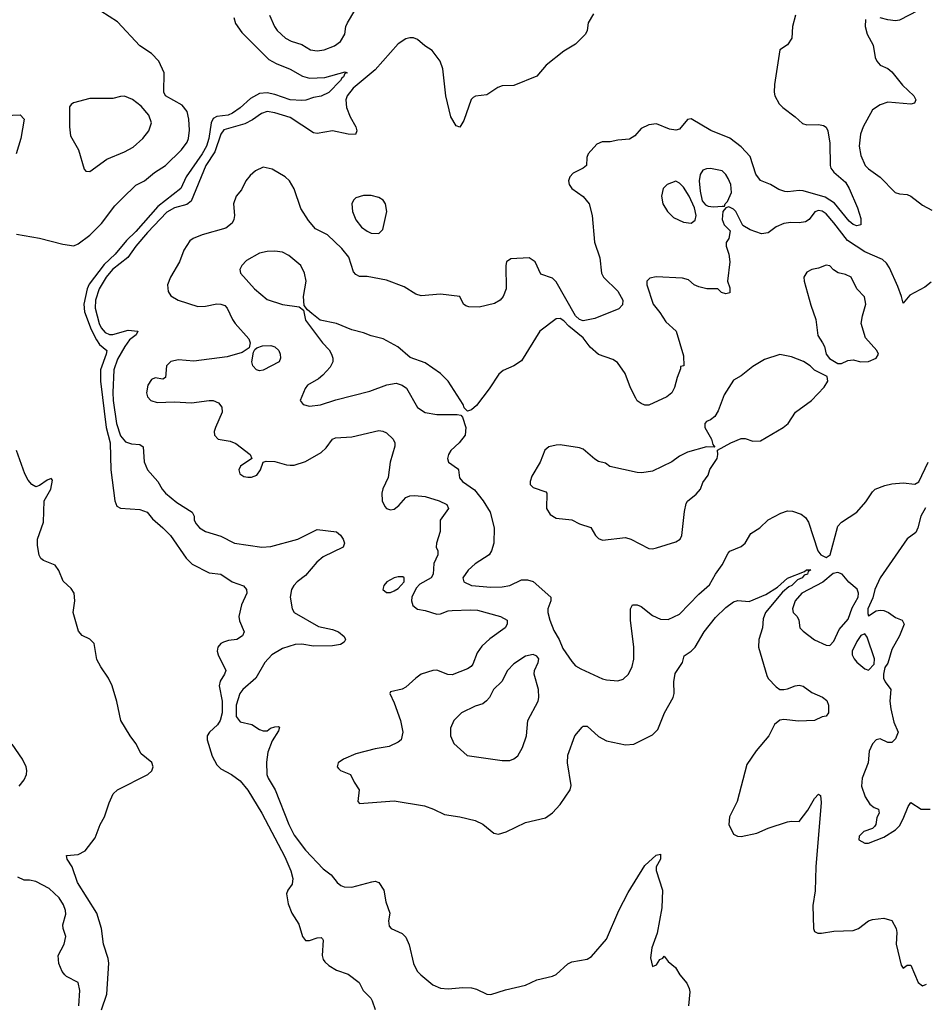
# Model space of a CAD drawing. Header units: inches. Extents: x 1245430 to 1420861, y 606325 to 671315.
# Tile 127 of 256: x 1324167 to 1328864, y 631018 to 636126. Entities that reach past the tile are written whole.
import ezdxf

# ---------------------------------------------------------------- set-up
doc = ezdxf.new("R2010")
doc.units = ezdxf.units.IN
doc.header["$MEASUREMENT"] = 0
doc.layers.add('B3623', color=7, linetype='Continuous')

msp = doc.modelspace()

# ---------------------------------------------------------------- linework, layer by layer
at = {"layer": 'B3623', "color": 5}
for points, elevation in [([(1324150, 635012.9), (1324270, 634992.5), (1324390, 634961.4), (1324447.4, 634952.6), (1324470, 634962.2), (1324531.3, 635008.7), (1324591, 635069), (1324659.4, 635160.6), (1324699.3, 635200.7), (1324770, 635266.6), (1324813.4, 635290), (1324866.8, 635333.2), (1324922.2, 635370), (1325005.5, 635450), (1325034.7, 635490), (1325042.3, 635510), (1325047.5, 635552.5), (1325043.8, 635610), (1325035.4, 635650), (1325010, 635682.3), (1324923.4, 635730), (1324913.8, 635750), (1324915.4, 635850), (1324888.9, 635910), (1324850.9, 635950.9), (1324789.9, 635989.9), (1324673.9, 636113.9), (1324586.9, 636170)], 760), ([(1325276.7, 636136.7), (1325285.5, 636105.5), (1325319.2, 636059.2), (1325459.8, 635919.8), (1325497.7, 635897.7), (1325570, 635868.4), (1325633.1, 635833.1), (1325670, 635822.3), (1325750, 635825.8), (1325855.8, 635855.8), (1325866, 635850), (1325853.8, 635846.2), (1325847, 635830), (1325836.9, 635823.1), (1325830.1, 635810), (1325770, 635748.6), (1325730, 635729.5), (1325690, 635722), (1325651.7, 635708.3), (1325630, 635706.9), (1325569, 635710), (1325490, 635737.8), (1325450, 635746.5), (1325410, 635742.1), (1325363.7, 635716.3), (1325310, 635668), (1325270, 635640.7), (1325247.4, 635630), (1325190, 635623.5), (1325170, 635612.8), (1325159.3, 635590), (1325148.2, 635510), (1325134.9, 635470), (1325112.8, 635430), (1325030.8, 635310), (1325001.9, 635250), (1324883.5, 635156.5), (1324770, 635027), (1324719.9, 634980.1), (1324661.1, 634910), (1324604.5, 634855.5), (1324526.3, 634753.7), (1324516.5, 634730), (1324500.2, 634650), (1324503.1, 634610), (1324537.8, 634517.8), (1324564.6, 634464.6), (1324580.9, 634440.9), (1324618.6, 634410), (1324616.1, 634390), (1324586.7, 634310), (1324585.1, 634250), (1324614.8, 634010), (1324636.3, 633930), (1324639.5, 633790), (1324660.1, 633630), (1324670, 633602.2), (1324690, 633591.3), (1324790, 633584.8), (1324828, 633570), (1324855.9, 633535.9), (1324910, 633490.2), (1324948.2, 633450), (1325030, 633331.8), (1325061.5, 633301.5), (1325150, 633255.3), (1325210.8, 633250), (1325268.7, 633208.7), (1325328, 633188), (1325342.8, 633170), (1325344.9, 633150), (1325317, 633090), (1325303.1, 633030), (1325307.2, 633007.2), (1325330.3, 632950.3), (1325322, 632930), (1325293, 632910), (1325250, 632905.8), (1325223.1, 632896.9), (1325210, 632889.8), (1325194.7, 632870), (1325191.6, 632850), (1325195.7, 632830), (1325235.8, 632750), (1325228.9, 632730), (1325206.5, 632693.5), (1325201.1, 632670), (1325216.4, 632590), (1325216.9, 632530), (1325207, 632490), (1325192.6, 632467.4), (1325150.8, 632429.2), (1325139.5, 632410), (1325138.9, 632390), (1325165.5, 632305.5), (1325190, 632259.2), (1325210, 632239.6), (1325265.5, 632210), (1325310, 632176.9), (1325350, 632128.7), (1325423.5, 632010), (1325542.4, 631782.4), (1325573.9, 631710), (1325584, 631670), (1325579.3, 631640.7), (1325557.1, 631610), (1325550.4, 631590), (1325559.3, 631539.3), (1325578, 631490), (1325614, 631434), (1325633.4, 631370), (1325650, 631348.5), (1325670, 631348.7), (1325710, 631363.1), (1325730, 631364), (1325737.6, 631357.6), (1325740.5, 631350), (1325735.6, 631270), (1325741.3, 631250), (1325750, 631238), (1325770, 631218.4), (1325810, 631194.9), (1325870, 631173.4), (1325926.8, 631130), (1325948.6, 631088.6), (1325987.7, 631050), (1325995.8, 631035.8), (1326010.5, 630990)], 760), ([(1327143.4, 636156.6), (1327116.3, 636110), (1327110.4, 636070), (1327102, 636050), (1327050, 635999.5), (1326990, 635962), (1326897.3, 635890), (1326850, 635832.3), (1326730, 635784.2), (1326670, 635783), (1326646.4, 635773.6), (1326590, 635735.1), (1326530.5, 635729.5), (1326518.4, 635721.6), (1326508.6, 635711.4), (1326470, 635602), (1326450, 635568), (1326430, 635575.3), (1326402.5, 635622.5), (1326377.8, 635730), (1326361.9, 635870), (1326348.4, 635910), (1326306.3, 635966.3), (1326268.2, 635990), (1326230, 636023.5), (1326210, 636031.8), (1326190, 636031.9), (1326170, 636026), (1326130, 636001.1), (1326010, 635865.8), (1325895.9, 635770), (1325865, 635730), (1325858.2, 635710), (1325862.3, 635670), (1325881.1, 635621.1), (1325910.2, 635569.8), (1325916.2, 635550), (1325909, 635531), (1325870, 635531.3), (1325790, 635549.4), (1325710, 635534.7), (1325690, 635539.2), (1325570, 635617.8), (1325490, 635643), (1325451, 635649), (1325420.9, 635639.1), (1325374.6, 635605.4), (1325335.2, 635584.8), (1325226.2, 635553.8), (1325210, 635532.3), (1325179.6, 635440.4), (1325131.5, 635370), (1325056.4, 635183.6), (1325033, 635167), (1324970, 635148.9), (1324930, 635126.9), (1324830, 635021), (1324769.6, 634950), (1324728.3, 634891.7), (1324648, 634830), (1324615.7, 634790), (1324578.2, 634730), (1324560.5, 634670), (1324558.3, 634630), (1324579, 634550), (1324590, 634526.8), (1324610, 634502.7), (1324632.5, 634492.5), (1324650, 634493.3), (1324730, 634515.8), (1324778.9, 634510), (1324771.3, 634490), (1324735.8, 634464.2), (1324711.3, 634430), (1324674.6, 634365.4), (1324655.1, 634310), (1324649, 634191), (1324651.2, 634150), (1324668.2, 634030), (1324690, 633967.3), (1324715.6, 633935.6), (1324746, 633926), (1324790, 633921.3), (1324807.5, 633910), (1324812.2, 633832.2), (1324829.7, 633789.7), (1324883.2, 633730), (1324905.8, 633690), (1324923.6, 633670), (1324981.5, 633621.5), (1325062, 633570), (1325072.2, 633550), (1325072, 633530), (1325081.7, 633510), (1325099.5, 633490), (1325130, 633471.3), (1325210, 633446.5), (1325280.7, 633410), (1325422, 633390), (1325470, 633393.4), (1325609.4, 633430.6), (1325710, 633481.5), (1325810, 633468.5), (1325830, 633451.7), (1325844.2, 633430), (1325852.2, 633410), (1325844.4, 633390), (1325741.7, 633338.3), (1325708.4, 633311.6), (1325650, 633242.9), (1325606.8, 633210), (1325589.4, 633190), (1325577.1, 633170), (1325570.2, 633130.2), (1325579.5, 633070), (1325590.4, 633050), (1325716.9, 632976.9), (1325790, 632961.4), (1325820.3, 632950), (1325850, 632925.3), (1325857.4, 632910), (1325850, 632896.9), (1325830, 632883.4), (1325790, 632877.8), (1325690, 632875.2), (1325630, 632885.8), (1325594.9, 632885.1), (1325530, 632862.7), (1325473.8, 632830), (1325438.3, 632790), (1325391.4, 632710), (1325324.2, 632650), (1325308.4, 632630), (1325290, 632569.2), (1325289.6, 632510), (1325310, 632482.5), (1325370.6, 632470), (1325410, 632442.6), (1325430, 632436), (1325450, 632436), (1325467.8, 632450), (1325490, 632457.7), (1325510, 632459.6), (1325514.7, 632454.7), (1325510, 632436.9), (1325475.8, 632384.2), (1325454.7, 632325.3), (1325446.4, 632273.6), (1325449.5, 632210), (1325456.3, 632190), (1325491.2, 632130), (1325563.3, 631950), (1325590, 631894.6), (1325650, 631816.9), (1325740.7, 631720.7), (1325782, 631690), (1325813, 631650), (1325833.1, 631633.1), (1325850, 631627.4), (1325890, 631625.2), (1325993.8, 631653.8), (1326010, 631655.8), (1326030.2, 631650.2), (1326056, 631610), (1326066.7, 631550), (1326086, 631490), (1326080.3, 631450), (1326083.2, 631423.2), (1326093.4, 631410), (1326150, 631384.6), (1326170, 631366.7), (1326186.7, 631326.7), (1326208.7, 631228.7), (1326228, 631190), (1326246.7, 631170), (1326310, 631118.2), (1326350, 631101.2), (1326390, 631098.6), (1326464.8, 631104.8), (1326510, 631103.1), (1326536.5, 631096.5), (1326590, 631070.4), (1326610, 631068.4), (1326686.7, 631093.3), (1326790, 631116.5), (1326850, 631144.6), (1326930, 631163.1), (1326950, 631173), (1327010, 631226.7), (1327030, 631238.7), (1327110, 631252.2), (1327133.7, 631266.3), (1327210, 631355.8), (1327275.1, 631504.9), (1327323, 631597), (1327410, 631737.8), (1327468.4, 631791.6), (1327490, 631796), (1327490.2, 631770), (1327469.1, 631730.9), (1327468.5, 631711.5), (1327500.8, 631610), (1327497.3, 631517.3), (1327474.1, 631385.9), (1327445.1, 631310), (1327439.2, 631259.2), (1327450, 631214), (1327470, 631221.6), (1327487.7, 631250), (1327502.7, 631257.3), (1327510, 631267.7), (1327530, 631239.1), (1327568.6, 631208.6), (1327590.5, 631170), (1327626.6, 631126.6), (1327639.9, 631099.9), (1327643, 631083), (1327635.3, 631010)], 780), ([(1328191.8, 636150), (1328176.2, 636090), (1328171.4, 636030), (1328150, 635994.5), (1328110.4, 635969.6), (1328081.3, 635790), (1328080.3, 635750), (1328084.6, 635730), (1328106.7, 635690), (1328125.5, 635670), (1328190, 635622), (1328227.2, 635587.2), (1328250, 635581), (1328310, 635581.5), (1328336, 635576), (1328350, 635567.7), (1328358.3, 635550), (1328370, 635484.7), (1328370.2, 635370), (1328374.8, 635354.8), (1328390, 635334.4), (1328450, 635282.3), (1328469.2, 635250), (1328513.3, 635150), (1328530, 635094), (1328530, 635060.9), (1328510, 635055.8), (1328490, 635063.8), (1328470, 635080.7), (1328393.2, 635173.2), (1328345.3, 635205.3), (1328230, 635238.3), (1328210, 635239.8), (1328152.1, 635232.1), (1328135, 635235.1), (1328104.5, 635244.5), (1328062, 635270), (1328010, 635292.2), (1327984.6, 635324.6), (1327955.8, 635415.8), (1327910, 635465.6), (1327850, 635511.6), (1327751, 635551), (1327650, 635611.2), (1327630, 635607.8), (1327590, 635558), (1327570, 635552), (1327537, 635557), (1327470, 635585.1), (1327430, 635580.4), (1327390, 635560.5), (1327357.2, 635522.8), (1327330, 635505.1), (1327270, 635500.4), (1327230, 635491.9), (1327188.3, 635491.7), (1327160.3, 635479.7), (1327115, 635430), (1327108.4, 635410), (1327107, 635370), (1327090, 635355.4), (1327037.6, 635330), (1327021.3, 635310), (1327014, 635290), (1327016.4, 635270), (1327030, 635250.6), (1327088.8, 635208.8), (1327121.6, 635170), (1327135.8, 635110), (1327148.2, 634971.8), (1327176.5, 634890), (1327184.4, 634810), (1327194.9, 634790), (1327270, 634717.5), (1327295, 634670), (1327293.7, 634646.3), (1327275, 634625), (1327150, 634575.1), (1327090, 634563.6), (1327070, 634569.9), (1327049.5, 634589.5), (1326950, 634765.6), (1326930, 634784.2), (1326870, 634804.7), (1326841.1, 634870), (1326810, 634890.7), (1326714.3, 634885.7), (1326692.4, 634870), (1326688.1, 634850), (1326690.3, 634730.3), (1326674.9, 634690), (1326659.1, 634670), (1326630, 634653.3), (1326550, 634634.7), (1326496.6, 634636.6), (1326481.6, 634641.6), (1326469.2, 634650), (1326449.3, 634689.3), (1326350, 634701), (1326250, 634692.8), (1326222, 634702), (1326160.5, 634740.5), (1326070, 634774.5), (1325970, 634792.7), (1325930, 634793.2), (1325910, 634803.7), (1325898.3, 634818.3), (1325873.7, 634893.7), (1325838.2, 634938.2), (1325762.9, 635010), (1325701.6, 635041.6), (1325664.4, 635084.4), (1325625.6, 635145.6), (1325590, 635248), (1325566.1, 635290), (1325544.5, 635310), (1325476.2, 635350), (1325430, 635360.5), (1325390, 635341), (1325362.9, 635317.1), (1325339.8, 635290), (1325317.2, 635242.8), (1325288.8, 635210), (1325275.1, 635170), (1325280.9, 635110), (1325278.3, 635090), (1325268.4, 635070), (1325235.7, 635044.3), (1325112.7, 635010), (1325066.7, 634990), (1325050, 634977.7), (1325018.5, 634930), (1324996.2, 634870), (1324948.4, 634790), (1324933.6, 634750), (1324936.4, 634716.4), (1324950, 634692.4), (1324988, 634670), (1325090, 634638.2), (1325130, 634639), (1325190, 634650.8), (1325210.1, 634650.1), (1325230, 634642.8), (1325243.6, 634630), (1325270, 634570.4), (1325284.7, 634550), (1325355.8, 634470), (1325362, 634450), (1325356.9, 634423.1), (1325321.5, 634398.5), (1325242.6, 634377.4), (1325070, 634354.3), (1324990, 634360.3), (1324950, 634352.8), (1324927.9, 634330), (1324923.7, 634270), (1324910, 634260.4), (1324870, 634267.7), (1324850, 634259.7), (1324831.3, 634230), (1324824.2, 634190), (1324829.4, 634169.4), (1324847, 634150), (1324879.3, 634139.3), (1324970, 634142.9), (1325057.6, 634137.6), (1325150, 634150.9), (1325170.7, 634150), (1325198.4, 634138.4), (1325215.1, 634115.1), (1325216.5, 634090), (1325181.8, 634010), (1325176.1, 633990), (1325178, 633970), (1325196.3, 633950), (1325258.4, 633938.4), (1325287.4, 633927.4), (1325361.6, 633870), (1325370.7, 633850), (1325312.2, 633810), (1325302.6, 633790), (1325309.2, 633769.2), (1325330, 633756), (1325350, 633751.6), (1325370, 633751.6), (1325396.5, 633763.5), (1325415.4, 633790), (1325429.2, 633830), (1325444.8, 633835.2), (1325490, 633834), (1325550, 633815.6), (1325570, 633814), (1325590, 633814), (1325650, 633833.8), (1325730, 633879.7), (1325756, 633904), (1325790, 633950.3), (1325804.4, 633955.6), (1325890, 633961.8), (1326030, 633993.8), (1326050, 633991.5), (1326070, 633981.7), (1326104.4, 633950), (1326112.7, 633930), (1326112.5, 633912.5), (1326089.3, 633830), (1326077.5, 633750), (1326050, 633691.1), (1326045.5, 633670), (1326047, 633630), (1326060.6, 633600.6), (1326070, 633589.6), (1326090, 633582.5), (1326110, 633586.4), (1326133.9, 633606.1), (1326170, 633646.6), (1326190, 633655.1), (1326216.4, 633656.4), (1326270, 633651.3), (1326342.8, 633630), (1326381.6, 633610), (1326391.5, 633590), (1326348.5, 633530), (1326347, 633470), (1326328, 633410), (1326327.7, 633390), (1326336.3, 633370), (1326335.3, 633350), (1326315, 633305), (1326312.3, 633250), (1326300.9, 633230), (1326243.1, 633196.9), (1326223.3, 633176.7), (1326201, 633130), (1326198.9, 633110), (1326206.9, 633086.9), (1326230, 633067.1), (1326270, 633060.9), (1326330, 633042.1), (1326350, 633043.5), (1326390, 633058.8), (1326410, 633061.1), (1326504.6, 633064.6), (1326541.8, 633061.8), (1326660.5, 633030), (1326694.6, 633010), (1326696, 632990), (1326685.2, 632970), (1326606.2, 632913.8), (1326563.8, 632876.2), (1326539.4, 632840.6), (1326517.7, 632782.3), (1326508.7, 632770), (1326490, 632757.8), (1326410, 632726.1), (1326388.2, 632728.2), (1326330, 632751.5), (1326310, 632749.2), (1326250, 632729.8), (1326221.1, 632710), (1326170, 632663.1), (1326150, 632652.4), (1326090, 632638), (1326086, 632630), (1326110, 632581), (1326142, 632490), (1326153.7, 632430), (1326145.5, 632390), (1326130, 632377.6), (1326084.1, 632355.9), (1326010, 632343.5), (1325910, 632316.5), (1325846, 632290), (1325819, 632270), (1325813.7, 632250), (1325820.4, 632240.4), (1325830.7, 632230), (1325883, 632210), (1325901.3, 632170), (1325928.2, 632130), (1325920.5, 632070), (1325930, 632059.1), (1326110, 632073), (1326267, 632047), (1326314, 632030), (1326370, 632002), (1326450, 631990.3), (1326530, 631970.4), (1326570, 631952.4), (1326625.9, 631905.9), (1326650, 631900.3), (1326690, 631912), (1326790, 631960.9), (1326894.9, 631985.1), (1326929.7, 632010.3), (1326970, 632053.4), (1327021.6, 632130), (1327027.8, 632152.2), (1327007.8, 632270), (1327009.8, 632310.2), (1327045.6, 632410), (1327084.5, 632455.5), (1327090, 632460.4), (1327110, 632460.3), (1327170, 632406.5), (1327210, 632384.7), (1327310, 632363.6), (1327352.7, 632367.3), (1327450, 632415.8), (1327476.5, 632443.5), (1327512.2, 632530), (1327556, 632610), (1327562.3, 632630), (1327559.9, 632690), (1327566.3, 632733.7), (1327604.7, 632790), (1327614, 632826), (1327649.8, 632850.2), (1327669.8, 632870.2), (1327717.8, 632950), (1327776.5, 633023.5), (1327830, 633076.8), (1327870, 633105.9), (1327892.2, 633112.2), (1327950, 633107.7), (1328037, 633143), (1328098.2, 633181.8), (1328150, 633229), (1328237.2, 633262.8), (1328248, 633272), (1328271.4, 633271.4), (1328257.3, 633262.7), (1328254, 633250), (1328235.3, 633244.7), (1328225.3, 633230), (1328201, 633219), (1328171.4, 633190), (1328156.6, 633183.4), (1328123.5, 633156.5), (1328035.9, 633050), (1328022.8, 633017.2), (1328019.2, 632970), (1328001.4, 632910), (1327998.8, 632870), (1328043, 632723), (1328050, 632708), (1328090, 632664), (1328110, 632650.8), (1328130, 632650.7), (1328150, 632653.4), (1328190, 632670.4), (1328210, 632673.7), (1328230, 632668.7), (1328276, 632636), (1328330.4, 632610.4), (1328353, 632593), (1328363, 632570), (1328362, 632530), (1328350, 632513.2), (1328330, 632509.6), (1328290, 632489.7), (1328205.9, 632485.9), (1328130, 632495.6), (1328110, 632491.5), (1328082.4, 632470), (1328052.4, 632410), (1327987.1, 632332.9), (1327937.8, 632262.2), (1327888.7, 632070), (1327848.5, 631990), (1327846, 631950), (1327870, 631900.5), (1327890, 631890.4), (1327910, 631888.9), (1327990, 631904.9), (1328048.6, 631931.4), (1328150, 631963.8), (1328170, 631967.7), (1328210, 631966), (1328255.8, 632024.2), (1328290, 632085.5), (1328310, 632107.7), (1328321, 632101), (1328324.8, 632064.8), (1328296.8, 631730), (1328293.5, 631606.5), (1328280.6, 631530), (1328284.3, 631410), (1328290, 631394.9), (1328307.1, 631387), (1328326.7, 631386.7), (1328390, 631397.7), (1328490, 631399.7), (1328517.6, 631410), (1328569.9, 631450.1), (1328590, 631456.9), (1328650, 631464), (1328690, 631452.2), (1328713.7, 631410), (1328717, 631390), (1328713.4, 631330), (1328739.8, 631219.8), (1328750, 631204.7), (1328770, 631221), (1328790, 631221), (1328826.7, 631130), (1328850, 631112.7), (1328870, 631121.6)], 820), ([(1325462.7, 636150), (1325489.3, 636090), (1325502.8, 636070), (1325544.9, 636030), (1325574.3, 636014.3), (1325630, 635996.5), (1325674.8, 635970), (1325710, 635964.8), (1325746, 635970), (1325798.9, 635990), (1325830, 636013), (1325853.6, 636050), (1325858.1, 636090), (1325866.7, 636110), (1325906, 636174)], 780), ([(1328826.8, 636173.2), (1328730, 636123), (1328710, 636119.7), (1328670, 636124.2), (1328630, 636135.1)], 840), ([(1328553.7, 636126.3), (1328553, 636090), (1328563, 636050), (1328593.7, 635993.7), (1328604.4, 635930), (1328613, 635910), (1328630.3, 635890.3), (1328670, 635872.2), (1328690, 635854.4), (1328746.5, 635786.5), (1328804.9, 635730), (1328814.9, 635710), (1328807.5, 635692.5), (1328790, 635688), (1328670, 635697.4), (1328630, 635684), (1328590, 635657.7), (1328541.8, 635570), (1328528.6, 635531.4), (1328522, 635470), (1328530, 635420.5), (1328552, 635370), (1328570, 635352), (1328630, 635308.8), (1328708.9, 635230), (1328730, 635222.3), (1328770, 635218.4), (1328790, 635210.2), (1328850, 635162.8), (1328897.6, 635137.6)], 840), ([(1324090, 635629.3), (1324170, 635632.8), (1324190.2, 635610), (1324171.9, 635510), (1324148.4, 635430)], 760), ([(1328895.5, 634764.5), (1328861.5, 634738.5), (1328784.2, 634695.8), (1328750, 634655.3), (1328741.7, 634690), (1328721.3, 634741.3), (1328678.9, 634838.9), (1328663.2, 634863.2), (1328642.5, 634882.5), (1328550, 634921.4), (1328460.4, 634980.4), (1328390, 635072.7), (1328350, 635118.3), (1328330, 635132.4), (1328310, 635135.1), (1328291.8, 635128.2), (1328262, 635090), (1328243.7, 635076.3), (1328210, 635071.5), (1328166.5, 635073.5), (1328130, 635067.7), (1328090, 635051), (1328050, 635019.4), (1328015.1, 635015.1), (1327955.8, 635035.8), (1327918, 635058), (1327881.6, 635130), (1327870, 635142.9), (1327844.9, 635155.1), (1327830, 635149.2), (1327814, 635130), (1327810.8, 635090), (1327821.4, 635061.4), (1327851.3, 635030), (1327846, 634990), (1327831, 634970), (1327831, 634950), (1327846, 634910), (1327850.8, 634870), (1327838.8, 634770), (1327850, 634734), (1327850, 634708.7), (1327830, 634704), (1327808, 634710), (1327788.7, 634728.7), (1327730.5, 634729.5), (1327690, 634739.6), (1327665.2, 634750), (1327635.3, 634775.3), (1327604.2, 634784.2), (1327468.5, 634791.5), (1327435.9, 634784.1), (1327420.7, 634770), (1327419.1, 634750), (1327453.4, 634650), (1327487, 634607), (1327517.6, 634557.6), (1327571.8, 634510), (1327610, 634382), (1327611, 634330), (1327594, 634326), (1327594, 634314), (1327576.4, 634270), (1327563.1, 634216.9), (1327550, 634189.5), (1327522.8, 634170), (1327430, 634125.6), (1327410, 634126.6), (1327390, 634134), (1327370, 634149), (1327362, 634162), (1327335.6, 634215.6), (1327307.9, 634290), (1327268.1, 634348.1), (1327243, 634363), (1327168.7, 634388.7), (1327126.7, 634426.8), (1327090, 634475.8), (1327016.1, 634536.1), (1326990, 634564.2), (1326970, 634575.1), (1326950, 634574), (1326864.9, 634510), (1326770, 634355.1), (1326730.8, 634330), (1326674.4, 634305.6), (1326652.6, 634287.4), (1326602.4, 634210), (1326536.1, 634123.9), (1326510, 634102), (1326490, 634095.3), (1326472.5, 634112.5), (1326467.6, 634130), (1326390, 634249.7), (1326350, 634289.7), (1326270, 634346), (1326192.4, 634372.4), (1326128.5, 634428.5), (1326052.7, 634470), (1325990, 634485.1), (1325950, 634501.8), (1325890, 634517.6), (1325810, 634549.7), (1325726.2, 634566.2), (1325681.5, 634601.5), (1325660.2, 634620.2), (1325643.1, 634643.1), (1325639.6, 634690), (1325652.1, 634770), (1325644.4, 634810), (1325624.7, 634850), (1325562.9, 634902.9), (1325530, 634918.9), (1325490, 634925.1), (1325450, 634922.6), (1325410, 634914), (1325343.9, 634876.1), (1325318.4, 634850), (1325308.4, 634830), (1325312.4, 634810), (1325384.4, 634730), (1325450, 634674.9), (1325530, 634648), (1325616.8, 634636.8), (1325638.8, 634618.8), (1325650, 634566.8), (1325737, 634450), (1325772.5, 634412.5), (1325784.9, 634390), (1325791.3, 634370), (1325791.2, 634350), (1325777.3, 634322.7), (1325738.8, 634281.2), (1325716.9, 634263.1), (1325660.5, 634230), (1325647.1, 634212.9), (1325621, 634150), (1325638, 634130), (1325670, 634120.4), (1325727.2, 634127.2), (1325806.3, 634153.7), (1325982.2, 634197.8), (1326072, 634232), (1326119.6, 634239.6), (1326150.3, 634230.3), (1326173.9, 634213.9), (1326230, 634114), (1326270, 634088), (1326330, 634077.3), (1326436.7, 634076.7), (1326454.4, 634074.4), (1326464, 634064), (1326480.5, 634010), (1326477.1, 633970), (1326446, 633930), (1326403.7, 633890), (1326390.4, 633870), (1326386, 633850), (1326390.4, 633830.4), (1326436.9, 633796.9), (1326442.4, 633790), (1326448.2, 633748.2), (1326464.4, 633730), (1326526.4, 633686.4), (1326570.3, 633630), (1326607.6, 633570), (1326628, 633490), (1326626, 633410), (1326614.8, 633370), (1326602, 633350), (1326530, 633303), (1326493, 633270), (1326466, 633230), (1326470.7, 633210), (1326510.3, 633190.3), (1326610, 633182.2), (1326670, 633183.8), (1326709.2, 633190), (1326770, 633220.2), (1326800.3, 633220.3), (1326830, 633210.5), (1326922, 633130), (1326921.3, 633110), (1326905.7, 633070), (1326906, 633050), (1326916.5, 633010), (1326937, 632957), (1326964.4, 632910), (1326984.1, 632864.1), (1327030, 632795.8), (1327050, 632773.7), (1327078.2, 632758.2), (1327190, 632705.7), (1327210, 632700.3), (1327270, 632696.4), (1327296.3, 632703.7), (1327324.5, 632730), (1327344.2, 632770), (1327351.7, 632808.3), (1327353.3, 632870), (1327334.8, 633010), (1327334.3, 633045.7), (1327335.6, 633070), (1327345.2, 633090), (1327369.6, 633090.4), (1327390, 633081.7), (1327450, 633034.7), (1327490, 633014.9), (1327530, 633013.1), (1327590, 633041.1), (1327690, 633145.2), (1327745.8, 633194.2), (1327776.8, 633250), (1327810, 633297.4), (1327841.3, 633358.7), (1327850, 633367.6), (1327910, 633392), (1327930, 633410.4), (1327960.2, 633459.8), (1328006, 633490), (1328048.9, 633531.1), (1328114.4, 633565.6), (1328150, 633577), (1328176.1, 633576.1), (1328219.9, 633559.9), (1328242.4, 633542.4), (1328259, 633519), (1328306.2, 633370), (1328323.1, 633350), (1328350, 633336), (1328371.2, 633350), (1328410, 633497.6), (1328430, 633519), (1328509.8, 633570.2), (1328555.5, 633624.5), (1328590, 633677.1), (1328604.5, 633690), (1328655.3, 633710), (1328690, 633717.6), (1328750, 633723), (1328810, 633715.8), (1328830, 633728.7), (1328879.4, 633830)], 840), ([(1324591.7, 630988.2), (1324619, 631070), (1324628.3, 631231.7), (1324625.3, 631254.7), (1324601.8, 631330), (1324591.7, 631411.7), (1324567.2, 631490), (1324467.4, 631650), (1324439.6, 631730), (1324412.3, 631770), (1324409.6, 631790), (1324470, 631794.7), (1324505.7, 631814.3), (1324558.5, 631881.5), (1324584.3, 631950), (1324606.7, 631990), (1324630, 632063.6), (1324651.6, 632110), (1324674.8, 632130), (1324830.8, 632209.2), (1324851.5, 632228.5), (1324859.2, 632250), (1324852.7, 632272.7), (1324796.4, 632316.4), (1324769.9, 632370), (1324739.7, 632410), (1324690.6, 632490), (1324670.8, 632589.2), (1324646.1, 632670), (1324627.9, 632710), (1324587.7, 632767.7), (1324567, 632807), (1324552.5, 632890), (1324530, 632912.5), (1324490.9, 632930.9), (1324472.6, 632952.6), (1324443.4, 633050), (1324452.4, 633110), (1324450, 633150.9), (1324434.5, 633174.5), (1324392.6, 633212.6), (1324370, 633267.6), (1324350, 633296.3), (1324290, 633319.6), (1324277, 633330), (1324267.6, 633347.6), (1324258.7, 633398.7), (1324259.4, 633430), (1324290, 633518.8), (1324293.5, 633630), (1324327.4, 633690), (1324337.2, 633737.2), (1324330, 633745.1), (1324310, 633737.4), (1324270, 633709.6), (1324250, 633701.6), (1324230, 633714.7), (1324210, 633737.6), (1324193.1, 633770), (1324150.9, 633890)], 760), ([(1328866.1, 633593.9), (1328841.9, 633550), (1328825.7, 633490), (1328814.5, 633465.5), (1328770, 633431.9), (1328630.7, 633230), (1328602.2, 633170), (1328592.8, 633127.2), (1328566.7, 633070), (1328565.6, 633045.6), (1328570, 633033), (1328610, 633058.9), (1328630, 633063.2), (1328650, 633060.2), (1328674, 633050), (1328710, 633024.9), (1328744.7, 633010), (1328754.8, 632990), (1328731, 632930), (1328690, 632858), (1328670, 632788), (1328654.8, 632765.2), (1328648.2, 632730), (1328648.4, 632710), (1328655.5, 632690), (1328684.9, 632650), (1328680.9, 632590), (1328684.9, 632550), (1328702, 632482), (1328724, 632430), (1328710, 632395.3), (1328690, 632375.3), (1328670, 632375.3), (1328630, 632395.3), (1328610, 632389), (1328590, 632369), (1328574, 632330), (1328568.2, 632270), (1328536.5, 632190), (1328533.7, 632150), (1328553.3, 632093.3), (1328576.7, 632056.7), (1328599.1, 632039.1), (1328622, 632030), (1328624.7, 632010), (1328613.7, 631986.3), (1328607.3, 631950), (1328600.5, 631939.5), (1328590, 631929.2), (1328546.2, 631913.8), (1328522, 631890), (1328518.8, 631870), (1328550, 631853.4), (1328570, 631853), (1328650, 631885.5), (1328710, 631922.8), (1328730, 631944), (1328750, 631979.1), (1328776.1, 632043.9), (1328790, 632064), (1328842.8, 632030), (1328890, 632029.1)], 840), ([(1324164.5, 632150), (1324190, 632182.8), (1324201.3, 632210), (1324203, 632230), (1324199.7, 632250), (1324181, 632290), (1324127, 632367)], 780), ([(1324473.8, 631010), (1324479.4, 631090), (1324470.5, 631130.5), (1324410, 631161.5), (1324401.2, 631170), (1324387.7, 631187.7), (1324368.9, 631230), (1324366, 631270), (1324396.9, 631330), (1324405.2, 631370), (1324392.5, 631410), (1324391.3, 631430), (1324405.4, 631485.4), (1324404.1, 631504.1), (1324393.5, 631533.5), (1324372.3, 631570), (1324318.9, 631618.9), (1324250, 631655.3), (1324217.7, 631662.3), (1324190, 631662), (1324157.6, 631677.6)], 780)]:
    msp.add_lwpolyline(points, dxfattribs=dict(at, elevation=elevation))
for points, elevation in [([(1324710, 635728.3), (1324690, 635727.9), (1324650, 635716.2), (1324530, 635716.3), (1324446.3, 635693.7), (1324433.5, 635686.5), (1324425.9, 635674.1), (1324425.2, 635570), (1324430, 635524), (1324471.3, 635450), (1324500.5, 635350), (1324510, 635340.5), (1324530, 635338), (1324618.2, 635401.8), (1324710, 635440.8), (1324755, 635465), (1324806.3, 635510), (1324837.3, 635550), (1324850.6, 635590), (1324837.4, 635630), (1324797.6, 635677.6), (1324751.2, 635711.2)], 780), ([(1327750, 635352.9), (1327730, 635352.7), (1327710, 635345.1), (1327696.7, 635323.3), (1327691.9, 635290), (1327696.1, 635236.1), (1327706.2, 635186.2), (1327724.5, 635164.5), (1327738.3, 635158.3), (1327765.2, 635154.8), (1327810, 635158), (1327822, 635158), (1327826, 635170), (1327838, 635182), (1327859.4, 635230), (1327855, 635270), (1327842.3, 635302.3), (1327830, 635322.4), (1327810, 635341.3)], 840), ([(1327570, 635287.2), (1327525.5, 635270), (1327504.4, 635250), (1327495.3, 635210), (1327503.7, 635170), (1327527.4, 635130), (1327559, 635099), (1327610, 635075.5), (1327650, 635070.3), (1327670, 635084.9), (1327676, 635110), (1327666.3, 635150), (1327639.2, 635210), (1327610, 635256.5), (1327590, 635278.5)], 840), ([(1325950, 635214), (1325910, 635201.3), (1325897.6, 635190), (1325889.1, 635170), (1325892.7, 635130), (1325910, 635087.2), (1325939.5, 635050), (1325970, 635028.5), (1325990, 635018.4), (1326030, 635017.1), (1326050, 635037.3), (1326070.7, 635130), (1326064.8, 635170), (1326052.4, 635190), (1326030, 635203.1), (1325990, 635213.6)], 820), ([(1328350, 634852), (1328310, 634836.3), (1328276, 634830), (1328250, 634816.2), (1328234.9, 634790), (1328236.4, 634770), (1328270, 634644.7), (1328297.3, 634570), (1328307.1, 634487.1), (1328331, 634450), (1328341, 634430), (1328350.9, 634390.9), (1328367.5, 634367.5), (1328410, 634342), (1328430, 634342), (1328463.2, 634356.8), (1328490, 634360.7), (1328530, 634350.6), (1328570, 634353), (1328608.7, 634370), (1328621.2, 634390), (1328613.2, 634410), (1328554.9, 634474.9), (1328531.3, 634550), (1328538, 634590), (1328555.8, 634650), (1328548.6, 634688.6), (1328509.9, 634729.9), (1328480.4, 634790), (1328450, 634804.6), (1328411.9, 634811.9), (1328388.3, 634828.3), (1328370, 634849.3)], 860), ([(1325410, 634304.8), (1325395.1, 634310), (1325375.8, 634330), (1325371.2, 634350), (1325379.1, 634400.9), (1325385.8, 634414.2), (1325397.1, 634422.9), (1325426.3, 634433.7), (1325470, 634436.1), (1325490, 634428.9), (1325510.2, 634410), (1325518.5, 634390), (1325519.6, 634370), (1325512, 634350), (1325430, 634307)], 820), ([(1328110, 634389.2), (1328030, 634362.7), (1327970, 634327.3), (1327910, 634278), (1327870, 634256), (1327821, 634179), (1327790, 634097.2), (1327773.1, 634066.9), (1327750, 634049), (1327730, 634042), (1327721, 634030), (1327721, 634010), (1327756, 633950), (1327762, 633922), (1327772.7, 633907.3), (1327728.9, 633908.9), (1327630, 633882.9), (1327590, 633861.6), (1327548.9, 633831.1), (1327450, 633783), (1327394.8, 633774.8), (1327370, 633776.2), (1327227.6, 633807.6), (1327204.7, 633824.7), (1327170, 633834.5), (1327150, 633845.6), (1327090, 633896.9), (1327070, 633904.2), (1326970, 633919.7), (1326950, 633918.9), (1326910.8, 633910), (1326890, 633891.6), (1326866.4, 633830), (1326823.1, 633756.9), (1326814.6, 633730), (1326815.1, 633715.1), (1326830, 633698.9), (1326895.8, 633675.8), (1326901.6, 633670), (1326899.6, 633590), (1326919.1, 633559.1), (1326950, 633539.1), (1327030, 633530.3), (1327070, 633510.3), (1327130, 633490.4), (1327154.4, 633450), (1327170, 633434.4), (1327190, 633425.5), (1327310, 633438.9), (1327336.3, 633430), (1327430, 633382), (1327450, 633380.3), (1327470, 633385.7), (1327570, 633417.4), (1327592.8, 633430), (1327602.2, 633450), (1327615.1, 633575.1), (1327624.1, 633615.9), (1327630, 633627.6), (1327675.7, 633664.3), (1327698.4, 633690), (1327710, 633724.7), (1327737.2, 633762.8), (1327747.2, 633792.8), (1327784, 633850), (1327789, 633870), (1327787.3, 633892.7), (1327855.3, 633930), (1327910, 633953.4), (1327930, 633953.4), (1327970, 633938.4), (1328010, 633940.4), (1328127.3, 634010), (1328153, 634030), (1328191.1, 634088.9), (1328274, 634150), (1328340.2, 634219.8), (1328358, 634250), (1328354.6, 634274.6), (1328290, 634308), (1328268, 634330), (1328232.9, 634352.9), (1328170, 634377.2)], 860), ([(1326130, 633235.2), (1326110, 633229.7), (1326070.6, 633210), (1326054.9, 633190), (1326050.5, 633170), (1326070, 633154.4), (1326090, 633154.3), (1326110, 633162.3), (1326130, 633174.2), (1326160.3, 633210), (1326160.5, 633230), (1326154.5, 633234.5)], 820), ([(1328410, 633258.2), (1328386.6, 633253.4), (1328332.8, 633207.2), (1328223.5, 633150), (1328189.3, 633110), (1328174.9, 633070), (1328179.3, 633050), (1328199.5, 633030), (1328208.9, 633010), (1328214.4, 632970), (1328230, 632952.7), (1328290, 632908.2), (1328350, 632881.6), (1328370, 632879.5), (1328390, 632902.3), (1328418.4, 632961.6), (1328464.8, 633015.2), (1328485, 633075), (1328516.7, 633130), (1328518.6, 633150), (1328511.1, 633171.1), (1328467, 633207), (1328432.7, 633250)], 840), ([(1328550, 632939.7), (1328530, 632930.6), (1328510, 632900.2), (1328485.8, 632850), (1328485.4, 632830), (1328494.7, 632810), (1328510, 632792.7), (1328550, 632757.7), (1328570, 632750.4), (1328598.3, 632781.7), (1328600.5, 632810), (1328562.4, 632922.4)], 840), ([(1326830, 632832.7), (1326790, 632824.5), (1326730, 632783.6), (1326696.4, 632750), (1326667.9, 632692.1), (1326623.7, 632650), (1326603.6, 632610), (1326588.6, 632591.4), (1326570, 632577.2), (1326530, 632563.5), (1326459.1, 632530), (1326418, 632490), (1326401.3, 632450), (1326401.1, 632410), (1326418.7, 632370), (1326487.7, 632307.7), (1326670, 632282.4), (1326710, 632283), (1326730, 632290.5), (1326750, 632307.3), (1326775.1, 632350), (1326795.8, 632410), (1326802, 632490), (1326855.5, 632590), (1326859.8, 632610), (1326857.8, 632650), (1326836.3, 632730), (1326837.6, 632750), (1326856.2, 632790), (1326859.3, 632810), (1326850, 632824)], 840)]:
    msp.add_lwpolyline(points, close=True, dxfattribs=dict(at, elevation=elevation))

doc.saveas('drawing.dxf')
